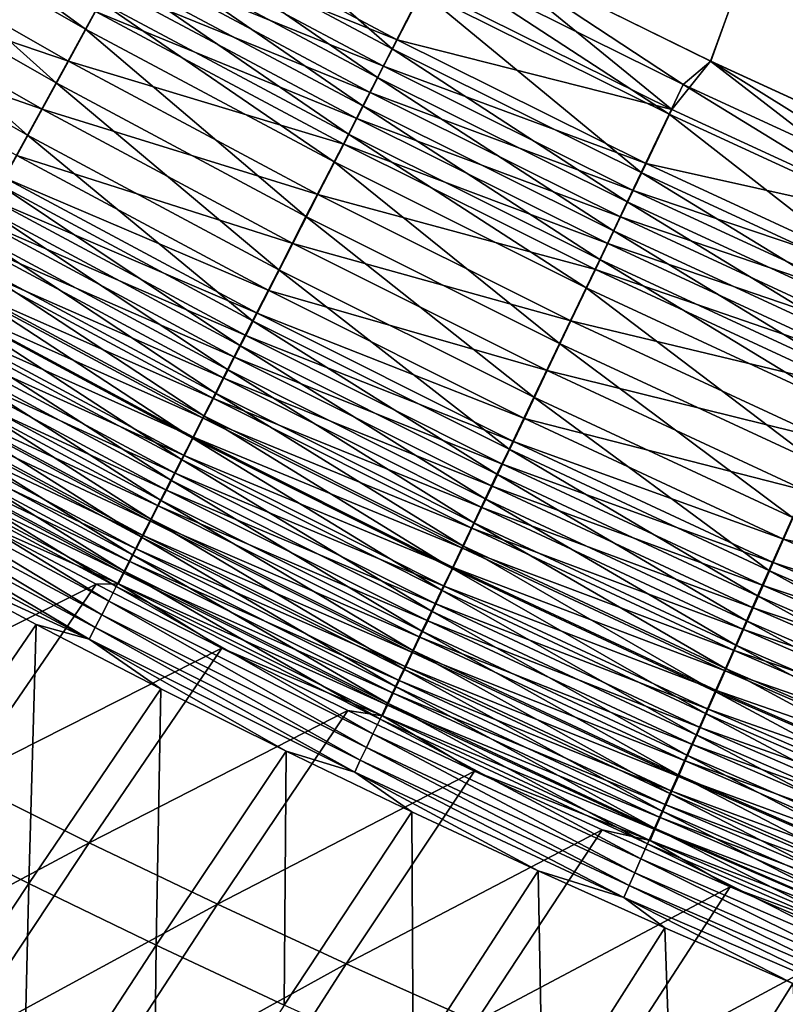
# Model space of a CAD drawing. Header units: metres. Extents: x 0 to 1400, y -1400 to 0.
# Tile 55 of 256: x 450 to 484, y -1150 to -1107. Entities that reach past the tile are written whole.
import ezdxf

# ---------------------------------------------------------------- set-up
doc = ezdxf.new("R2010")
doc.units = ezdxf.units.M

msp = doc.modelspace()

# ---------------------------------------------------------------- linework, layer by layer
at = {"layer": 'None'}
for points in [[(480.453552, -1108.622314, -503.477753), (469.502716, -1103.224731, -503.477753), (623.519592, -709.021912, -503.477753)], [(623.519592, -709.021912, -503.477753), (491.551361, -1113.70813, -503.477753), (480.453552, -1108.622314, -503.477753)], [(626.615967, -709.269348, -500.477753), (469.498291, -1103.221558, -500.477753), (480.444855, -1108.623169, -500.477753)], [(480.444855, -1108.623169, -500.477753), (491.539185, -1113.713257, -500.477753), (626.615967, -709.269348, -500.477753)], [(452.784698, -1107.203247, -501.750519), (441.955231, -1101.017578, -501.759827), (442.65271, -1099.827393, -502.160339)], [(452.784698, -1107.203247, -501.750519), (442.65271, -1099.827393, -502.160339), (453.450195, -1105.990601, -502.153229)], [(466.350128, -1108.074219, -503.040985), (455.4841, -1102.28479, -503.043518), (456.859558, -1099.778687, -503.369171)], [(466.350128, -1108.074219, -503.040985), (456.859558, -1099.778687, -503.369171), (467.658722, -1105.522583, -503.368591)], [(451.478973, -1109.582275, -500.78894), (440.586548, -1103.353027, -500.803467), (441.955231, -1101.017578, -501.759827)], [(451.478973, -1109.582275, -500.78894), (441.955231, -1101.017578, -501.759827), (452.784698, -1107.203247, -501.750519)], [(455.718842, -1101.890381, -500.078857), (455.090027, -1103.037354, -499.854767), (466.575226, -1107.674561, -500.076355)], [(455.718842, -1101.890381, -500.078857), (466.575226, -1107.674561, -500.076355), (467.779724, -1105.322876, -500.377716)], [(439.940918, -1104.491577, -496.949951), (452.031555, -1108.616333, -498.002777), (441.16333, -1102.403564, -498.016388)], [(441.16333, -1102.403564, -498.016388), (452.031555, -1108.616333, -498.002777), (453.233673, -1106.423462, -498.888428)], [(465.700317, -1109.341309, -502.796021), (454.801056, -1103.529297, -502.800018), (455.4841, -1102.28479, -503.043518)], [(466.350128, -1108.074219, -503.040985), (465.700317, -1109.341309, -502.796021), (455.4841, -1102.28479, -503.043518)], [(454.465485, -1104.176514, -499.581482), (465.977081, -1108.842285, -499.850891), (455.090027, -1103.037354, -499.854767)], [(455.090027, -1103.037354, -499.854767), (465.977081, -1108.842285, -499.850891), (466.575226, -1107.674561, -500.076355)], [(478.732208, -1110.75769, -500.377014), (469.498291, -1103.221558, -500.477753), (467.779724, -1105.322876, -500.377716)], [(468.315308, -1104.24231, -503.450653), (469.502716, -1103.224731, -503.477753), (479.238251, -1109.656128, -503.4505)], [(480.444855, -1108.623169, -500.477753), (469.498291, -1103.221558, -500.477753), (478.732208, -1110.75769, -500.377014)], [(469.502716, -1103.224731, -503.477753), (480.453552, -1108.622314, -503.477753), (479.238251, -1109.656128, -503.4505)], [(450.212738, -1111.889526, -499.625), (439.259033, -1105.618286, -499.645813), (440.586548, -1103.353027, -500.803467)], [(450.212738, -1111.889526, -499.625), (440.586548, -1103.353027, -500.803467), (451.478973, -1109.582275, -500.78894)], [(465.054993, -1110.599609, -502.497375), (454.122711, -1104.765259, -502.503143), (454.801056, -1103.529297, -502.800018)], [(465.054993, -1110.599609, -502.497375), (454.801056, -1103.529297, -502.800018), (465.700317, -1109.341309, -502.796021)], [(453.846375, -1105.305908, -499.259277), (465.383087, -1110.001953, -499.575928), (454.465485, -1104.176514, -499.581482)], [(454.465485, -1104.176514, -499.581482), (465.383087, -1110.001953, -499.575928), (465.977081, -1108.842285, -499.850891)], [(438.763, -1106.50354, -495.704773), (450.865784, -1110.742798, -496.930542), (439.940918, -1104.491577, -496.949951)], [(439.940918, -1104.491577, -496.949951), (450.865784, -1110.742798, -496.930542), (452.031555, -1108.616333, -498.002777)], [(478.615753, -1110.95874, -503.36795), (467.658722, -1105.522583, -503.368591), (468.315308, -1104.24231, -503.450653)], [(468.315308, -1104.24231, -503.450653), (479.238251, -1109.656128, -503.4505), (478.615753, -1110.95874, -503.36795)], [(464.415283, -1111.847046, -502.145325), (453.450195, -1105.990601, -502.153229), (454.122711, -1104.765259, -502.503143)], [(464.415283, -1111.847046, -502.145325), (454.122711, -1104.765259, -502.503143), (465.054993, -1110.599609, -502.497375)], [(453.233673, -1106.423462, -498.888428), (464.79425, -1111.151611, -499.25177), (453.846375, -1105.305908, -499.259277)], [(453.846375, -1105.305908, -499.259277), (464.79425, -1111.151611, -499.25177), (465.383087, -1110.001953, -499.575928)], [(477.375061, -1113.55481, -503.038208), (466.350128, -1108.074219, -503.040985), (467.658722, -1105.522583, -503.368591)], [(467.779724, -1105.322876, -500.377716), (466.575226, -1107.674561, -500.076355), (478.732208, -1110.75769, -500.377014)], [(477.375061, -1113.55481, -503.038208), (467.658722, -1105.522583, -503.368591), (478.615753, -1110.95874, -503.36795)], [(448.992859, -1114.112305, -498.266174), (439.259033, -1105.618286, -499.645813), (450.212738, -1111.889526, -499.625)], [(463.782257, -1113.081421, -501.740234), (452.784698, -1107.203247, -501.750519), (453.450195, -1105.990601, -502.153229)], [(463.782257, -1113.081421, -501.740234), (453.450195, -1105.990601, -502.153229), (464.415283, -1111.847046, -502.145325)], [(438.763, -1106.50354, -495.704773), (449.742676, -1112.791504, -495.67868), (450.865784, -1110.742798, -496.930542)], [(452.031555, -1108.616333, -498.002777), (464.211548, -1112.289185, -498.878693), (453.233673, -1106.423462, -498.888428)], [(453.233673, -1106.423462, -498.888428), (464.211548, -1112.289185, -498.878693), (464.79425, -1111.151611, -499.25177)], [(462.540436, -1115.503052, -500.772858), (451.478973, -1109.582275, -500.78894), (452.784698, -1107.203247, -501.750519)], [(462.540436, -1115.503052, -500.772858), (452.784698, -1107.203247, -501.750519), (463.782257, -1113.081421, -501.740234)], [(466.575226, -1107.674561, -500.076355), (465.977081, -1108.842285, -499.850891), (477.590424, -1113.150024, -500.073639)], [(466.575226, -1107.674561, -500.076355), (477.590424, -1113.150024, -500.073639), (478.732208, -1110.75769, -500.377014)], [(476.759003, -1114.843872, -502.791656), (465.700317, -1109.341309, -502.796021), (466.350128, -1108.074219, -503.040985)], [(477.375061, -1113.55481, -503.038208), (476.759003, -1114.843872, -502.791656), (466.350128, -1108.074219, -503.040985)], [(450.865784, -1110.742798, -496.930542), (463.068451, -1114.520996, -497.987671), (452.031555, -1108.616333, -498.002777)], [(452.031555, -1108.616333, -498.002777), (463.068451, -1114.520996, -497.987671), (464.211548, -1112.289185, -498.878693)], [(465.383087, -1110.001953, -499.575928), (477.023468, -1114.338013, -499.846649), (465.977081, -1108.842285, -499.850891)], [(465.977081, -1108.842285, -499.850891), (477.023468, -1114.338013, -499.846649), (477.590424, -1113.150024, -500.073639)], [(489.835327, -1115.881348, -500.376251), (480.444855, -1108.623169, -500.477753), (478.732208, -1110.75769, -500.377014)], [(479.238251, -1109.656128, -503.4505), (480.453552, -1108.622314, -503.477753), (490.311218, -1114.759399, -503.450348)], [(491.539185, -1113.713257, -500.477753), (480.444855, -1108.623169, -500.477753), (489.835327, -1115.881348, -500.376251)], [(480.453552, -1108.622314, -503.477753), (491.551361, -1113.70813, -503.477753), (490.311218, -1114.759399, -503.450348)], [(476.147217, -1116.124023, -502.491028), (465.054993, -1110.599609, -502.497375), (465.700317, -1109.341309, -502.796021)], [(476.759003, -1114.843872, -502.791656), (476.147217, -1116.124023, -502.491028), (465.700317, -1109.341309, -502.796021)], [(461.336395, -1117.850952, -499.601959), (450.212738, -1111.889526, -499.625), (451.478973, -1109.582275, -500.78894)], [(461.336395, -1117.850952, -499.601959), (451.478973, -1109.582275, -500.78894), (462.540436, -1115.503052, -500.772858)], [(479.238251, -1109.656128, -503.4505), (489.723328, -1116.083618, -503.367218), (478.615753, -1110.95874, -503.36795)], [(489.723328, -1116.083618, -503.367218), (479.238251, -1109.656128, -503.4505), (490.311218, -1114.759399, -503.450348)], [(464.79425, -1111.151611, -499.25177), (476.460449, -1115.5177, -499.569855), (465.383087, -1110.001953, -499.575928)], [(465.383087, -1110.001953, -499.575928), (476.460449, -1115.5177, -499.569855), (477.023468, -1114.338013, -499.846649)], [(449.742676, -1112.791504, -495.67868), (461.960144, -1116.684937, -496.909058), (450.865784, -1110.742798, -496.930542)], [(450.865784, -1110.742798, -496.930542), (461.960144, -1116.684937, -496.909058), (463.068451, -1114.520996, -497.987671)], [(475.540802, -1117.393066, -502.136688), (464.415283, -1111.847046, -502.145325), (465.054993, -1110.599609, -502.497375)], [(475.540802, -1117.393066, -502.136688), (465.054993, -1110.599609, -502.497375), (476.147217, -1116.124023, -502.491028)], [(478.732208, -1110.75769, -500.377014), (477.590424, -1113.150024, -500.073639), (489.835327, -1115.881348, -500.376251)], [(464.211548, -1112.289185, -498.878693), (475.902344, -1116.687134, -499.24353), (464.79425, -1111.151611, -499.25177)], [(464.79425, -1111.151611, -499.25177), (475.902344, -1116.687134, -499.24353), (476.460449, -1115.5177, -499.569855)], [(488.551636, -1118.723022, -503.035156), (477.375061, -1113.55481, -503.038208), (478.615753, -1110.95874, -503.36795)], [(478.615753, -1110.95874, -503.36795), (489.723328, -1116.083618, -503.367218), (488.551636, -1118.723022, -503.035156)], [(460.176758, -1120.112549, -498.235107), (448.992859, -1114.112305, -498.266174), (450.212738, -1111.889526, -499.625)], [(460.176758, -1120.112549, -498.235107), (450.212738, -1111.889526, -499.625), (461.336395, -1117.850952, -499.601959)], [(474.940765, -1118.64856, -501.728912), (463.782257, -1113.081421, -501.740234), (464.415283, -1111.847046, -502.145325)], [(474.940765, -1118.64856, -501.728912), (464.415283, -1111.847046, -502.145325), (475.540802, -1117.393066, -502.136688)], [(463.068451, -1114.520996, -497.987671), (475.350128, -1117.844238, -498.867981), (464.211548, -1112.289185, -498.878693)], [(464.211548, -1112.289185, -498.878693), (475.350128, -1117.844238, -498.867981), (475.902344, -1116.687134, -499.24353)], [(449.199066, -1113.783203, -494.987549), (460.89267, -1118.769165, -495.649841), (449.742676, -1112.791504, -495.67868)], [(449.742676, -1112.791504, -495.67868), (460.89267, -1118.769165, -495.649841), (461.960144, -1116.684937, -496.909058)], [(473.763794, -1121.111572, -500.755188), (462.540436, -1115.503052, -500.772858), (463.782257, -1113.081421, -501.740234)], [(474.940765, -1118.64856, -501.728912), (473.763794, -1121.111572, -500.755188), (463.782257, -1113.081421, -501.740234)], [(477.590424, -1113.150024, -500.073639), (477.023468, -1114.338013, -499.846649), (488.757263, -1118.313354, -500.070648)], [(477.590424, -1113.150024, -500.073639), (488.757263, -1118.313354, -500.070648), (489.835327, -1115.881348, -500.376251)], [(448.668488, -1114.751099, -494.254089), (460.376129, -1119.777832, -494.954681), (449.199066, -1113.783203, -494.987549)], [(449.199066, -1113.783203, -494.987549), (460.376129, -1119.777832, -494.954681), (460.89267, -1118.769165, -495.649841)], [(476.759003, -1114.843872, -502.791656), (477.375061, -1113.55481, -503.038208), (487.969879, -1120.033569, -502.786865)], [(487.969879, -1120.033569, -502.786865), (477.375061, -1113.55481, -503.038208), (488.551636, -1118.723022, -503.035156)], [(459.61557, -1121.206909, -497.48056), (448.402435, -1115.188232, -497.516022), (448.992859, -1114.112305, -498.266174)], [(459.61557, -1121.206909, -497.48056), (448.992859, -1114.112305, -498.266174), (460.176758, -1120.112549, -498.235107)], [(461.960144, -1116.684937, -496.909058), (474.266937, -1120.113892, -497.9711), (463.068451, -1114.520996, -497.987671)], [(463.068451, -1114.520996, -497.987671), (474.266937, -1120.113892, -497.9711), (475.350128, -1117.844238, -498.867981)], [(476.460449, -1115.5177, -499.569855), (488.221954, -1119.520996, -499.84201), (477.023468, -1114.338013, -499.846649)], [(477.023468, -1114.338013, -499.846649), (488.221954, -1119.520996, -499.84201), (488.757263, -1118.313354, -500.070648)], [(448.668488, -1114.751099, -494.254089), (448.151703, -1115.693848, -493.479187), (459.87204, -1120.762085, -494.21698)], [(448.668488, -1114.751099, -494.254089), (459.87204, -1120.762085, -494.21698), (460.376129, -1119.777832, -494.954681)], [(476.147217, -1116.124023, -502.491028), (476.759003, -1114.843872, -502.791656), (487.392181, -1121.334839, -502.4841)], [(487.392181, -1121.334839, -502.4841), (476.759003, -1114.843872, -502.791656), (487.969879, -1120.033569, -502.786865)], [(459.067963, -1122.274902, -496.679871), (447.826141, -1116.238281, -496.71994), (448.402435, -1115.188232, -497.516022)], [(459.067963, -1122.274902, -496.679871), (448.402435, -1115.188232, -497.516022), (459.61557, -1121.206909, -497.48056)], [(472.622925, -1123.499023, -499.57666), (461.336395, -1117.850952, -499.601959), (462.540436, -1115.503052, -500.772858)], [(472.622925, -1123.499023, -499.57666), (462.540436, -1115.503052, -500.772858), (473.763794, -1121.111572, -500.755188)], [(475.902344, -1116.687134, -499.24353), (487.69043, -1120.720093, -499.563202), (476.460449, -1115.5177, -499.569855)], [(476.460449, -1115.5177, -499.569855), (487.69043, -1120.720093, -499.563202), (488.221954, -1119.520996, -499.84201)], [(448.151703, -1115.693848, -493.479187), (447.649384, -1116.610229, -492.664063), (459.381134, -1121.720703, -493.437683)], [(448.151703, -1115.693848, -493.479187), (459.381134, -1121.720703, -493.437683), (459.87204, -1120.762085, -494.21698)], [(458.534668, -1123.315063, -495.834015), (447.264832, -1117.26123, -495.878967), (447.826141, -1116.238281, -496.71994)], [(458.534668, -1123.315063, -495.834015), (447.826141, -1116.238281, -496.71994), (459.067963, -1122.274902, -496.679871)], [(486.81958, -1122.624756, -502.127228), (475.540802, -1117.393066, -502.136688), (476.147217, -1116.124023, -502.491028)], [(486.81958, -1122.624756, -502.127228), (476.147217, -1116.124023, -502.491028), (487.392181, -1121.334839, -502.4841)], [(447.649384, -1116.610229, -492.664063), (447.162201, -1117.499023, -491.809937), (458.904083, -1122.652222, -492.61795)], [(447.649384, -1116.610229, -492.664063), (458.904083, -1122.652222, -492.61795), (459.381134, -1121.720703, -493.437683)], [(460.89267, -1118.769165, -495.649841), (473.21698, -1122.314087, -496.885498), (461.960144, -1116.684937, -496.909058)], [(461.960144, -1116.684937, -496.909058), (473.21698, -1122.314087, -496.885498), (474.266937, -1120.113892, -497.9711)], [(475.350128, -1117.844238, -498.867981), (487.163544, -1121.908691, -499.234558), (475.902344, -1116.687134, -499.24353)], [(475.902344, -1116.687134, -499.24353), (487.163544, -1121.908691, -499.234558), (487.69043, -1120.720093, -499.563202)], [(458.016388, -1124.325928, -494.944305), (446.719208, -1118.255493, -494.994324), (447.264832, -1117.26123, -495.878967)], [(458.016388, -1124.325928, -494.944305), (447.264832, -1117.26123, -495.878967), (458.534668, -1123.315063, -495.834015)], [(447.162201, -1117.499023, -491.809937), (446.690826, -1118.359131, -490.917999), (458.441498, -1123.555542, -491.759003)], [(447.162201, -1117.499023, -491.809937), (458.441498, -1123.555542, -491.759003), (458.904083, -1122.652222, -492.61795)], [(486.253052, -1123.901001, -501.716553), (474.940765, -1118.64856, -501.728912), (475.540802, -1117.393066, -502.136688)], [(475.540802, -1117.393066, -502.136688), (486.81958, -1122.624756, -502.127228), (486.253052, -1123.901001, -501.716553)], [(471.524384, -1125.798096, -498.201019), (460.176758, -1120.112549, -498.235107), (461.336395, -1117.850952, -499.601959)], [(471.524384, -1125.798096, -498.201019), (461.336395, -1117.850952, -499.601959), (472.622925, -1123.499023, -499.57666)], [(474.266937, -1120.113892, -497.9711), (486.642273, -1123.084717, -498.856323), (475.350128, -1117.844238, -498.867981)], [(475.350128, -1117.844238, -498.867981), (486.642273, -1123.084717, -498.856323), (487.163544, -1121.908691, -499.234558)], [(457.513855, -1125.30603, -494.012085), (446.190033, -1119.219849, -494.067352), (446.719208, -1118.255493, -494.994324)], [(446.690826, -1118.359131, -490.917999), (446.235901, -1119.189087, -489.989502), (457.994049, -1124.429443, -490.862122)], [(446.690826, -1118.359131, -490.917999), (457.994049, -1124.429443, -490.862122), (458.441498, -1123.555542, -491.759003)], [(457.513855, -1125.30603, -494.012085), (446.719208, -1118.255493, -494.994324), (458.016388, -1124.325928, -494.944305)], [(460.376129, -1119.777832, -494.954681), (472.205963, -1124.432739, -495.618225), (460.89267, -1118.769165, -495.649841)], [(460.89267, -1118.769165, -495.649841), (472.205963, -1124.432739, -495.618225), (473.21698, -1122.314087, -496.885498)], [(485.141968, -1126.404053, -500.735931), (473.763794, -1121.111572, -500.755188), (474.940765, -1118.64856, -501.728912)], [(486.253052, -1123.901001, -501.716553), (485.141968, -1126.404053, -500.735931), (474.940765, -1118.64856, -501.728912)], [(457.02774, -1126.254272, -493.038696), (445.678009, -1120.152954, -493.099396), (446.190033, -1119.219849, -494.067352)], [(446.235901, -1119.189087, -489.989502), (445.798096, -1119.987793, -489.025635), (457.562347, -1125.272461, -489.928528)], [(457.02774, -1126.254272, -493.038696), (446.190033, -1119.219849, -494.067352), (457.513855, -1125.30603, -494.012085)], [(446.235901, -1119.189087, -489.989502), (457.562347, -1125.272461, -489.928528), (457.994049, -1124.429443, -490.862122)], [(459.87204, -1120.762085, -494.21698), (471.716858, -1125.457642, -494.91864), (460.376129, -1119.777832, -494.954681)], [(460.376129, -1119.777832, -494.954681), (471.716858, -1125.457642, -494.91864), (472.205963, -1124.432739, -495.618225)], [(456.558746, -1127.169067, -492.025482), (445.183868, -1121.053467, -492.091766), (445.678009, -1120.152954, -493.099396)], [(445.798096, -1119.987793, -489.025635), (445.378082, -1120.75415, -488.027679), (457.147034, -1126.083618, -488.959473)], [(456.558746, -1127.169067, -492.025482), (445.678009, -1120.152954, -493.099396), (457.02774, -1126.254272, -493.038696)], [(445.798096, -1119.987793, -489.025635), (457.147034, -1126.083618, -488.959473), (457.562347, -1125.272461, -489.928528)], [(470.99292, -1126.910278, -497.44165), (459.61557, -1121.206909, -497.48056), (460.176758, -1120.112549, -498.235107)], [(470.99292, -1126.910278, -497.44165), (460.176758, -1120.112549, -498.235107), (471.524384, -1125.798096, -498.201019)], [(473.21698, -1122.314087, -496.885498), (485.619934, -1125.391113, -497.953064), (474.266937, -1120.113892, -497.9711)], [(474.266937, -1120.113892, -497.9711), (485.619934, -1125.391113, -497.953064), (486.642273, -1123.084717, -498.856323)], [(445.378082, -1120.75415, -488.027679), (444.976532, -1121.486816, -486.996796), (456.748718, -1126.861572, -487.956177)], [(445.378082, -1120.75415, -488.027679), (456.748718, -1126.861572, -487.956177), (457.147034, -1126.083618, -488.959473)], [(459.87204, -1120.762085, -494.21698), (459.381134, -1121.720703, -493.437683), (471.239624, -1126.457764, -494.176331)], [(459.87204, -1120.762085, -494.21698), (471.239624, -1126.457764, -494.176331), (471.716858, -1125.457642, -494.91864)], [(456.107513, -1128.049316, -490.973755), (444.708344, -1121.920166, -491.045776), (445.183868, -1121.053467, -492.091766)], [(456.107513, -1128.049316, -490.973755), (445.183868, -1121.053467, -492.091766), (456.558746, -1127.169067, -492.025482)], [(470.474365, -1127.995605, -496.635895), (459.067963, -1122.274902, -496.679871), (459.61557, -1121.206909, -497.48056)], [(470.474365, -1127.995605, -496.635895), (459.61557, -1121.206909, -497.48056), (470.99292, -1126.910278, -497.44165)], [(484.065216, -1128.829834, -499.549103), (472.622925, -1123.499023, -499.57666), (473.763794, -1121.111572, -500.755188)], [(473.763794, -1121.111572, -500.755188), (485.141968, -1126.404053, -500.735931), (484.065216, -1128.829834, -499.549103)], [(444.976532, -1121.486816, -486.996796), (444.594086, -1122.184692, -485.934387), (456.368073, -1127.605103, -486.919861)], [(444.976532, -1121.486816, -486.996796), (456.368073, -1127.605103, -486.919861), (456.748718, -1126.861572, -487.956177)], [(455.674805, -1128.893433, -489.884918), (444.252106, -1122.751587, -489.962799), (444.708344, -1121.920166, -491.045776)], [(455.674805, -1128.893433, -489.884918), (444.708344, -1121.920166, -491.045776), (456.107513, -1128.049316, -490.973755)], [(459.381134, -1121.720703, -493.437683), (458.904083, -1122.652222, -492.61795), (470.774994, -1127.431519, -493.392151)], [(459.381134, -1121.720703, -493.437683), (470.774994, -1127.431519, -493.392151), (471.239624, -1126.457764, -494.176331)], [(444.594086, -1122.184692, -485.934387), (444.231262, -1122.846802, -484.842316), (456.005707, -1128.312988, -485.851959)], [(444.594086, -1122.184692, -485.934387), (456.005707, -1128.312988, -485.851959), (456.368073, -1127.605103, -486.919861)], [(469.969513, -1129.052246, -495.784729), (458.534668, -1123.315063, -495.834015), (459.067963, -1122.274902, -496.679871)], [(469.969513, -1129.052246, -495.784729), (459.067963, -1122.274902, -496.679871), (470.474365, -1127.995605, -496.635895)], [(472.205963, -1124.432739, -495.618225), (484.629181, -1127.626343, -496.859833), (473.21698, -1122.314087, -496.885498)], [(473.21698, -1122.314087, -496.885498), (484.629181, -1127.626343, -496.859833), (485.619934, -1125.391113, -497.953064)], [(455.26123, -1129.700317, -488.760254), (443.815918, -1123.546631, -488.844147), (444.252106, -1122.751587, -489.962799)], [(444.231262, -1122.846802, -484.842316), (443.88855, -1123.47229, -483.722534), (455.662079, -1128.984253, -484.754272)], [(444.231262, -1122.846802, -484.842316), (455.662079, -1128.984253, -484.754272), (456.005707, -1128.312988, -485.851959)], [(455.26123, -1129.700317, -488.760254), (444.252106, -1122.751587, -489.962799), (455.674805, -1128.893433, -489.884918)], [(458.904083, -1122.652222, -492.61795), (458.441498, -1123.555542, -491.759003), (470.323578, -1128.377686, -492.567352)], [(458.904083, -1122.652222, -492.61795), (470.323578, -1128.377686, -492.567352), (470.774994, -1127.431519, -493.392151)], [(469.479004, -1130.078979, -494.889465), (458.016388, -1124.325928, -494.944305), (458.534668, -1123.315063, -495.834015)], [(469.479004, -1130.078979, -494.889465), (458.534668, -1123.315063, -495.834015), (469.969513, -1129.052246, -495.784729)], [(454.867493, -1130.468384, -487.601288), (443.400452, -1124.303833, -487.691254), (443.815918, -1123.546631, -488.844147)], [(443.88855, -1123.47229, -483.722534), (443.566467, -1124.060059, -482.577026), (455.337708, -1129.618042, -483.628876)], [(454.867493, -1130.468384, -487.601288), (443.815918, -1123.546631, -488.844147), (455.26123, -1129.700317, -488.760254)], [(443.88855, -1123.47229, -483.722534), (455.337708, -1129.618042, -483.628876), (455.662079, -1128.984253, -484.754272)], [(458.441498, -1123.555542, -491.759003), (457.994049, -1124.429443, -490.862122), (469.885956, -1129.294922, -491.703186)], [(458.441498, -1123.555542, -491.759003), (469.885956, -1129.294922, -491.703186), (470.323578, -1128.377686, -492.567352)], [(483.028717, -1131.165039, -498.163849), (471.524384, -1125.798096, -498.201019), (472.622925, -1123.499023, -499.57666)], [(483.028717, -1131.165039, -498.163849), (472.622925, -1123.499023, -499.57666), (484.065216, -1128.829834, -499.549103)], [(443.265503, -1124.609375, -481.407837), (455.033051, -1130.213257, -482.477753), (443.566467, -1124.060059, -482.577026)], [(443.566467, -1124.060059, -482.577026), (455.033051, -1130.213257, -482.477753), (455.337708, -1129.618042, -483.628876)], [(443.265503, -1124.609375, -481.407837), (442.986206, -1125.119141, -480.216919), (454.748596, -1130.769043, -481.302917)], [(443.400452, -1124.303833, -487.691254), (454.494171, -1131.196899, -486.410065), (443.006317, -1125.022339, -486.506195)], [(443.265503, -1124.609375, -481.407837), (454.748596, -1130.769043, -481.302917), (455.033051, -1130.213257, -482.477753)], [(454.494171, -1131.196899, -486.410065), (443.400452, -1124.303833, -487.691254), (454.867493, -1130.468384, -487.601288)], [(469.003479, -1131.074341, -493.951508), (457.513855, -1125.30603, -494.012085), (458.016388, -1124.325928, -494.944305)], [(457.994049, -1124.429443, -490.862122), (457.562347, -1125.272461, -489.928528), (469.462769, -1130.181885, -490.800903)], [(457.994049, -1124.429443, -490.862122), (469.462769, -1130.181885, -490.800903), (469.885956, -1129.294922, -491.703186)], [(469.003479, -1131.074341, -493.951508), (458.016388, -1124.325928, -494.944305), (469.479004, -1130.078979, -494.889465)], [(471.716858, -1125.457642, -494.91864), (483.675476, -1129.778198, -495.583771), (472.205963, -1124.432739, -495.618225)], [(472.205963, -1124.432739, -495.618225), (483.675476, -1129.778198, -495.583771), (484.629181, -1127.626343, -496.859833)], [(454.141693, -1131.884644, -485.188721), (442.634003, -1125.70105, -485.291077), (443.006317, -1125.022339, -486.506195)], [(442.986206, -1125.119141, -480.216919), (442.729034, -1125.588623, -479.006256), (454.484833, -1131.284546, -480.106354)], [(442.986206, -1125.119141, -480.216919), (454.484833, -1131.284546, -480.106354), (454.748596, -1130.769043, -481.302917)], [(443.006317, -1125.022339, -486.506195), (454.494171, -1131.196899, -486.410065), (454.141693, -1131.884644, -485.188721)], [(468.54364, -1132.036865, -492.972168), (457.02774, -1126.254272, -493.038696), (457.513855, -1125.30603, -494.012085)], [(457.562347, -1125.272461, -489.928528), (457.147034, -1126.083618, -488.959473), (469.054596, -1131.037476, -489.861725)], [(468.54364, -1132.036865, -492.972168), (457.513855, -1125.30603, -494.012085), (469.003479, -1131.074341, -493.951508)], [(457.562347, -1125.272461, -489.928528), (469.054596, -1131.037476, -489.861725), (469.462769, -1130.181885, -490.800903)], [(471.239624, -1126.457764, -494.176331), (483.214233, -1130.81897, -494.879425), (471.716858, -1125.457642, -494.91864)], [(471.716858, -1125.457642, -494.91864), (483.214233, -1130.81897, -494.879425), (483.675476, -1129.778198, -495.583771)], [(453.810669, -1132.53064, -483.939484), (442.284119, -1126.338867, -484.048065), (442.634003, -1125.70105, -485.291077)], [(453.810669, -1132.53064, -483.939484), (442.634003, -1125.70105, -485.291077), (454.141693, -1131.884644, -485.188721)], [(442.729034, -1125.588623, -479.006256), (447.758057, -1128.865723, -477.73111), (454.242249, -1131.758789, -478.890137)], [(442.729034, -1125.588623, -479.006256), (454.242249, -1131.758789, -478.890137), (454.484833, -1131.284546, -480.106354)], [(482.527405, -1132.294556, -497.399261), (470.99292, -1126.910278, -497.44165), (471.524384, -1125.798096, -498.201019)], [(482.527405, -1132.294556, -497.399261), (471.524384, -1125.798096, -498.201019), (483.028717, -1131.165039, -498.163849)], [(453.501587, -1133.133911, -482.66452), (441.957153, -1126.935059, -482.779327), (442.284119, -1126.338867, -484.048065)], [(453.501587, -1133.133911, -482.66452), (442.284119, -1126.338867, -484.048065), (453.810669, -1132.53064, -483.939484)], [(468.100098, -1132.965332, -491.952789), (456.558746, -1127.169067, -492.025482), (457.02774, -1126.254272, -493.038696)], [(457.147034, -1126.083618, -488.959473), (456.748718, -1126.861572, -487.956177), (468.662048, -1131.860352, -488.886963)], [(468.100098, -1132.965332, -491.952789), (457.02774, -1126.254272, -493.038696), (468.54364, -1132.036865, -492.972168)], [(457.147034, -1126.083618, -488.959473), (468.662048, -1131.860352, -488.886963), (469.054596, -1131.037476, -489.861725)], [(456.748718, -1126.861572, -487.956177), (456.368073, -1127.605103, -486.919861), (468.285736, -1132.64917, -487.877838)], [(456.748718, -1126.861572, -487.956177), (468.285736, -1132.64917, -487.877838), (468.662048, -1131.860352, -488.886963)], [(471.239624, -1126.457764, -494.176331), (470.774994, -1127.431519, -493.392151), (482.764252, -1131.834229, -494.13205)], [(471.239624, -1126.457764, -494.176331), (482.764252, -1131.834229, -494.13205), (483.214233, -1130.81897, -494.879425)], [(441.957153, -1126.935059, -482.779327), (453.214966, -1133.693359, -481.365997), (441.653687, -1127.488281, -481.48703)], [(453.214966, -1133.693359, -481.365997), (441.957153, -1126.935059, -482.779327), (453.501587, -1133.133911, -482.66452)], [(467.673553, -1133.858276, -490.894806), (456.107513, -1128.049316, -490.973755), (456.558746, -1127.169067, -492.025482)], [(467.673553, -1133.858276, -490.894806), (456.558746, -1127.169067, -492.025482), (468.100098, -1132.965332, -491.952789)], [(482.038391, -1133.396362, -496.587982), (470.474365, -1127.995605, -496.635895), (470.99292, -1126.910278, -497.44165)], [(482.038391, -1133.396362, -496.587982), (470.99292, -1126.910278, -497.44165), (482.527405, -1132.294556, -497.399261)], [(452.951294, -1134.20813, -480.046112), (441.374237, -1127.997925, -480.173309), (441.653687, -1127.488281, -481.48703)], [(453.214966, -1133.693359, -481.365997), (452.951294, -1134.20813, -480.046112), (441.653687, -1127.488281, -481.48703)], [(456.368073, -1127.605103, -486.919861), (456.005707, -1128.312988, -485.851959), (467.92627, -1133.402832, -486.835571)], [(456.368073, -1127.605103, -486.919861), (467.92627, -1133.402832, -486.835571), (468.285736, -1132.64917, -487.877838)], [(470.774994, -1127.431519, -493.392151), (470.323578, -1128.377686, -492.567352), (482.326263, -1132.82251, -493.342621)], [(470.774994, -1127.431519, -493.392151), (482.326263, -1132.82251, -493.342621), (482.764252, -1131.834229, -494.13205)], [(483.675476, -1129.778198, -495.583771), (496.189728, -1132.618164, -496.832092), (484.629181, -1127.626343, -496.859833)], [(445.138, -1130.642578, -478.804291), (441.374237, -1127.997925, -480.173309), (452.951294, -1134.20813, -480.046112)], [(467.264618, -1134.714478, -489.79953), (455.674805, -1128.893433, -489.884918), (456.107513, -1128.049316, -490.973755)], [(467.264618, -1134.714478, -489.79953), (456.107513, -1128.049316, -490.973755), (467.673553, -1133.858276, -490.894806)], [(481.562347, -1134.468994, -495.731049), (469.969513, -1129.052246, -495.784729), (470.474365, -1127.995605, -496.635895)], [(481.562347, -1134.468994, -495.731049), (470.474365, -1127.995605, -496.635895), (482.038391, -1133.396362, -496.587982)], [(456.005707, -1128.312988, -485.851959), (455.662079, -1128.984253, -484.754272), (467.584198, -1134.119995, -485.761627)], [(456.005707, -1128.312988, -485.851959), (467.584198, -1134.119995, -485.761627), (467.92627, -1133.402832, -486.835571)], [(470.323578, -1128.377686, -492.567352), (469.885956, -1129.294922, -491.703186), (481.900848, -1133.782593, -492.512329)], [(470.323578, -1128.377686, -492.567352), (481.900848, -1133.782593, -492.512329), (482.326263, -1132.82251, -493.342621)], [(453.257813, -1131.769897, -477.672211), (447.758057, -1128.865723, -477.73111), (441.728485, -1137.554321, -449.875305)], [(447.758057, -1128.865723, -477.73111), (453.257813, -1131.769897, -477.672211), (454.242249, -1131.758789, -478.890137)], [(466.873993, -1135.532349, -488.668304), (455.26123, -1129.700317, -488.760254), (455.674805, -1128.893433, -489.884918)], [(455.662079, -1128.984253, -484.754272), (455.337708, -1129.618042, -483.628876), (467.26004, -1134.799805, -484.657867)], [(455.662079, -1128.984253, -484.754272), (467.26004, -1134.799805, -484.657867), (467.584198, -1134.119995, -485.761627)], [(466.873993, -1135.532349, -488.668304), (455.674805, -1128.893433, -489.884918), (467.264618, -1134.714478, -489.79953)], [(481.099976, -1135.510864, -494.829742), (469.479004, -1130.078979, -494.889465), (469.969513, -1129.052246, -495.784729)], [(481.099976, -1135.510864, -494.829742), (469.969513, -1129.052246, -495.784729), (481.562347, -1134.468994, -495.731049)], [(494.682709, -1136.209717, -498.123596), (483.028717, -1131.165039, -498.163849), (484.065216, -1128.829834, -499.549103)], [(469.885956, -1129.294922, -491.703186), (469.462769, -1130.181885, -490.800903), (481.488525, -1134.713013, -491.642456)], [(469.885956, -1129.294922, -491.703186), (481.488525, -1134.713013, -491.642456), (481.900848, -1133.782593, -492.512329)], [(466.502258, -1136.310669, -487.502686), (454.867493, -1130.468384, -487.601288), (455.26123, -1129.700317, -488.760254)], [(455.337708, -1129.618042, -483.628876), (455.033051, -1130.213257, -482.477753), (466.954224, -1135.44104, -483.526306)], [(466.502258, -1136.310669, -487.502686), (455.26123, -1129.700317, -488.760254), (466.873993, -1135.532349, -488.668304)], [(455.337708, -1129.618042, -483.628876), (466.954224, -1135.44104, -483.526306), (467.26004, -1134.799805, -484.657867)], [(483.214233, -1130.81897, -494.879425), (495.294189, -1134.80188, -495.546509), (483.675476, -1129.778198, -495.583771)], [(483.675476, -1129.778198, -495.583771), (495.294189, -1134.80188, -495.546509), (496.189728, -1132.618164, -496.832092)], [(454.748596, -1130.769043, -481.302917), (466.667206, -1136.043091, -482.369019), (455.033051, -1130.213257, -482.477753)], [(455.033051, -1130.213257, -482.477753), (466.667206, -1136.043091, -482.369019), (466.954224, -1135.44104, -483.526306)], [(480.651855, -1136.52063, -493.885529), (469.003479, -1131.074341, -493.951508), (469.479004, -1130.078979, -494.889465)], [(469.462769, -1130.181885, -490.800903), (469.054596, -1131.037476, -489.861725), (481.089935, -1135.612549, -490.734283)], [(469.462769, -1130.181885, -490.800903), (481.089935, -1135.612549, -490.734283), (481.488525, -1134.713013, -491.642456)], [(480.651855, -1136.52063, -493.885529), (469.479004, -1130.078979, -494.889465), (481.099976, -1135.510864, -494.829742)], [(445.138, -1130.642578, -478.804291), (450.607727, -1133.55542, -478.740906), (444.676453, -1142.224121, -450.968445)], [(450.607727, -1133.55542, -478.740906), (445.138, -1130.642578, -478.804291), (452.951294, -1134.20813, -480.046112)], [(454.748596, -1130.769043, -481.302917), (454.484833, -1131.284546, -480.106354), (466.399414, -1136.604736, -481.188019)], [(466.149963, -1137.048462, -486.304718), (454.494171, -1131.196899, -486.410065), (454.867493, -1130.468384, -487.601288)], [(466.399414, -1136.604736, -481.188019), (466.667206, -1136.043091, -482.369019), (454.748596, -1130.769043, -481.302917)], [(466.149963, -1137.048462, -486.304718), (454.867493, -1130.468384, -487.601288), (466.502258, -1136.310669, -487.502686)], [(454.494171, -1131.196899, -486.410065), (465.817596, -1137.744507, -485.076599), (454.141693, -1131.884644, -485.188721)], [(465.817596, -1137.744507, -485.076599), (454.494171, -1131.196899, -486.410065), (466.149963, -1137.048462, -486.304718)], [(480.218658, -1137.496948, -492.899719), (468.54364, -1132.036865, -492.972168), (469.003479, -1131.074341, -493.951508)], [(469.054596, -1131.037476, -489.861725), (468.662048, -1131.860352, -488.886963), (480.705597, -1136.479858, -489.789063)], [(480.218658, -1137.496948, -492.899719), (469.003479, -1131.074341, -493.951508), (480.651855, -1136.52063, -493.885529)], [(469.054596, -1131.037476, -489.861725), (480.705597, -1136.479858, -489.789063), (481.089935, -1135.612549, -490.734283)], [(494.212006, -1137.355713, -497.353363), (482.527405, -1132.294556, -497.399261), (483.028717, -1131.165039, -498.163849)], [(482.764252, -1131.834229, -494.13205), (494.861176, -1135.857788, -494.836975), (483.214233, -1130.81897, -494.879425)], [(494.212006, -1137.355713, -497.353363), (483.028717, -1131.165039, -498.163849), (494.682709, -1136.209717, -498.123596)], [(483.214233, -1130.81897, -494.879425), (494.861176, -1135.857788, -494.836975), (495.294189, -1134.80188, -495.546509)], [(454.484833, -1131.284546, -480.106354), (454.242249, -1131.758789, -478.890137), (466.151367, -1137.125122, -479.985352)], [(454.484833, -1131.284546, -480.106354), (466.151367, -1137.125122, -479.985352), (466.399414, -1136.604736, -481.188019)], [(447.322388, -1140.428711, -449.887146), (453.257813, -1131.769897, -477.672211), (441.728485, -1137.554321, -449.875305)], [(458.811188, -1134.608643, -477.610504), (453.257813, -1131.769897, -477.672211), (447.322388, -1140.428711, -449.887146)], [(454.242249, -1131.758789, -478.890137), (453.257813, -1131.769897, -477.672211), (458.811188, -1134.608643, -477.610504)], [(465.505676, -1138.397827, -483.820526), (453.810669, -1132.53064, -483.939484), (454.141693, -1131.884644, -485.188721)], [(454.141693, -1131.884644, -485.188721), (465.817596, -1137.744507, -485.076599), (465.505676, -1138.397827, -483.820526)], [(454.242249, -1131.758789, -478.890137), (458.811188, -1134.608643, -477.610504), (465.923462, -1137.603271, -478.763031)], [(454.242249, -1131.758789, -478.890137), (465.923462, -1137.603271, -478.763031), (466.151367, -1137.125122, -479.985352)], [(479.800934, -1138.438232, -491.873688), (468.100098, -1132.965332, -491.952789), (468.54364, -1132.036865, -492.972168)], [(468.662048, -1131.860352, -488.886963), (468.285736, -1132.64917, -487.877838), (480.336151, -1137.313843, -488.808075)], [(479.800934, -1138.438232, -491.873688), (468.54364, -1132.036865, -492.972168), (480.218658, -1137.496948, -492.899719)], [(468.662048, -1131.860352, -488.886963), (480.336151, -1137.313843, -488.808075), (480.705597, -1136.479858, -489.789063)], [(482.764252, -1131.834229, -494.13205), (482.326263, -1132.82251, -493.342621), (494.438873, -1136.887573, -494.084167)], [(482.764252, -1131.834229, -494.13205), (494.438873, -1136.887573, -494.084167), (494.861176, -1135.857788, -494.836975)], [(465.21463, -1139.007568, -482.538757), (453.501587, -1133.133911, -482.66452), (453.810669, -1132.53064, -483.939484)], [(465.21463, -1139.007568, -482.538757), (453.810669, -1132.53064, -483.939484), (465.505676, -1138.397827, -483.820526)], [(493.75293, -1138.473389, -496.536102), (482.038391, -1133.396362, -496.587982), (482.527405, -1132.294556, -497.399261)], [(493.75293, -1138.473389, -496.536102), (482.527405, -1132.294556, -497.399261), (494.212006, -1137.355713, -497.353363)], [(479.399353, -1139.343384, -490.808868), (467.673553, -1133.858276, -490.894806), (468.100098, -1132.965332, -491.952789)], [(468.285736, -1132.64917, -487.877838), (467.92627, -1133.402832, -486.835571), (479.982086, -1138.112915, -487.792603)], [(479.399353, -1139.343384, -490.808868), (468.100098, -1132.965332, -491.952789), (479.800934, -1138.438232, -491.873688)], [(468.285736, -1132.64917, -487.877838), (479.982086, -1138.112915, -487.792603), (480.336151, -1137.313843, -488.808075)], [(482.326263, -1132.82251, -493.342621), (481.900848, -1133.782593, -492.512329), (494.027924, -1137.889771, -493.289032)], [(482.326263, -1132.82251, -493.342621), (494.027924, -1137.889771, -493.289032), (494.438873, -1136.887573, -494.084167)], [(464.945038, -1139.572388, -481.233429), (453.214966, -1133.693359, -481.365997), (453.501587, -1133.133911, -482.66452)], [(464.945038, -1139.572388, -481.233429), (453.501587, -1133.133911, -482.66452), (465.21463, -1139.007568, -482.538757)], [(467.92627, -1133.402832, -486.835571), (467.584198, -1134.119995, -485.761627), (479.644043, -1138.876099, -486.743896)], [(467.92627, -1133.402832, -486.835571), (479.644043, -1138.876099, -486.743896), (479.982086, -1138.112915, -487.792603)], [(493.306183, -1139.561157, -495.672913), (481.562347, -1134.468994, -495.731049), (482.038391, -1133.396362, -496.587982)], [(493.306183, -1139.561157, -495.672913), (482.038391, -1133.396362, -496.587982), (493.75293, -1138.473389, -496.536102)], [(444.676453, -1142.224121, -450.968445), (450.607727, -1133.55542, -478.740906), (450.275116, -1145.031006, -450.977417)], [(450.607727, -1133.55542, -478.740906), (456.124512, -1136.401001, -478.674469), (450.275116, -1145.031006, -450.977417)], [(452.951294, -1134.20813, -480.046112), (456.124512, -1136.401001, -478.674469), (450.607727, -1133.55542, -478.740906)], [(464.697296, -1140.091431, -479.906799), (452.951294, -1134.20813, -480.046112), (453.214966, -1133.693359, -481.365997)], [(464.945038, -1139.572388, -481.233429), (464.697296, -1140.091431, -479.906799), (453.214966, -1133.693359, -481.365997)], [(479.014526, -1140.210693, -489.706604), (467.264618, -1134.714478, -489.79953), (467.673553, -1133.858276, -490.894806)], [(479.014526, -1140.210693, -489.706604), (467.673553, -1133.858276, -490.894806), (479.399353, -1139.343384, -490.808868)], [(481.900848, -1133.782593, -492.512329), (481.488525, -1134.713013, -491.642456), (493.628845, -1138.863037, -492.452789)], [(481.900848, -1133.782593, -492.512329), (493.628845, -1138.863037, -492.452789), (494.027924, -1137.889771, -493.289032)], [(464.697296, -1140.091431, -479.906799), (461.66507, -1139.167236, -478.605316), (452.951294, -1134.20813, -480.046112)], [(461.66507, -1139.167236, -478.605316), (456.124512, -1136.401001, -478.674469), (452.951294, -1134.20813, -480.046112)], [(467.584198, -1134.119995, -485.761627), (467.26004, -1134.799805, -484.657867), (479.32254, -1139.601807, -485.663391)], [(467.584198, -1134.119995, -485.761627), (479.32254, -1139.601807, -485.663391), (479.644043, -1138.876099, -486.743896)], [(452.953491, -1143.225708, -449.899445), (458.811188, -1134.608643, -477.610504), (447.322388, -1140.428711, -449.887146)], [(464.393677, -1137.369019, -477.546265), (458.811188, -1134.608643, -477.610504), (452.953491, -1143.225708, -449.899445)], [(458.811188, -1134.608643, -477.610504), (464.393677, -1137.369019, -477.546265), (465.923462, -1137.603271, -478.763031)], [(478.647095, -1141.03894, -488.568298), (466.873993, -1135.532349, -488.668304), (467.264618, -1134.714478, -489.79953)], [(478.647095, -1141.03894, -488.568298), (467.264618, -1134.714478, -489.79953), (479.014526, -1140.210693, -489.706604)], [(481.488525, -1134.713013, -491.642456), (481.089935, -1135.612549, -490.734283), (493.242188, -1139.80603, -491.576752)], [(492.872345, -1140.617554, -494.765106), (481.099976, -1135.510864, -494.829742), (481.562347, -1134.468994, -495.731049)], [(481.488525, -1134.713013, -491.642456), (493.242188, -1139.80603, -491.576752), (493.628845, -1138.863037, -492.452789)], [(492.872345, -1140.617554, -494.765106), (481.562347, -1134.468994, -495.731049), (493.306183, -1139.561157, -495.672913)], [(467.26004, -1134.799805, -484.657867), (466.954224, -1135.44104, -483.526306), (479.018036, -1140.289307, -484.553009)], [(467.26004, -1134.799805, -484.657867), (479.018036, -1140.289307, -484.553009), (479.32254, -1139.601807, -485.663391)], [(478.297638, -1141.82666, -487.395447), (466.502258, -1136.310669, -487.502686), (466.873993, -1135.532349, -488.668304)], [(466.954224, -1135.44104, -483.526306), (466.667206, -1136.043091, -482.369019), (478.730957, -1140.9375, -483.414795)], [(478.297638, -1141.82666, -487.395447), (466.873993, -1135.532349, -488.668304), (478.647095, -1141.03894, -488.568298)], [(466.954224, -1135.44104, -483.526306), (478.730957, -1140.9375, -483.414795), (479.018036, -1140.289307, -484.553009)], [(492.451996, -1141.641113, -493.814117), (480.651855, -1136.52063, -493.885529), (481.099976, -1135.510864, -494.829742)], [(492.451996, -1141.641113, -493.814117), (481.099976, -1135.510864, -494.829742), (492.872345, -1140.617554, -494.765106)], [(466.667206, -1136.043091, -482.369019), (466.399414, -1136.604736, -481.188019), (478.461731, -1141.545532, -482.250824)], [(466.667206, -1136.043091, -482.369019), (478.461731, -1141.545532, -482.250824), (478.730957, -1140.9375, -483.414795)], [(481.089935, -1135.612549, -490.734283), (480.705597, -1136.479858, -489.789063), (492.8685, -1140.717529, -490.662201)], [(481.089935, -1135.612549, -490.734283), (492.8685, -1140.717529, -490.662201), (493.242188, -1139.80603, -491.576752)], [(450.275116, -1145.031006, -450.977417), (456.124512, -1136.401001, -478.674469), (455.910583, -1147.761719, -450.986603)], [(456.124512, -1136.401001, -478.674469), (461.66507, -1139.167236, -478.605316), (455.910583, -1147.761719, -450.986603)], [(477.966675, -1142.572876, -486.190155), (466.149963, -1137.048462, -486.304718), (466.502258, -1136.310669, -487.502686)], [(478.297638, -1141.82666, -487.395447), (477.966675, -1142.572876, -486.190155), (466.502258, -1136.310669, -487.502686)], [(480.705597, -1136.479858, -489.789063), (480.336151, -1137.313843, -488.808075), (492.508331, -1141.595947, -489.710449)], [(480.705597, -1136.479858, -489.789063), (492.508331, -1141.595947, -489.710449), (492.8685, -1140.717529, -490.662201)], [(466.399414, -1136.604736, -481.188019), (466.151367, -1137.125122, -479.985352), (478.210815, -1142.112183, -481.063141)], [(466.399414, -1136.604736, -481.188019), (478.210815, -1142.112183, -481.063141), (478.461731, -1141.545532, -482.250824)], [(492.045776, -1142.630371, -492.82135), (480.218658, -1137.496948, -492.899719), (480.651855, -1136.52063, -493.885529)], [(492.045776, -1142.630371, -492.82135), (480.651855, -1136.52063, -493.885529), (492.451996, -1141.641113, -493.814117)], [(477.654602, -1143.276489, -484.954681), (465.817596, -1137.744507, -485.076599), (466.149963, -1137.048462, -486.304718)], [(466.151367, -1137.125122, -479.985352), (465.923462, -1137.603271, -478.763031), (477.978577, -1142.636841, -479.85379)], [(477.654602, -1143.276489, -484.954681), (466.149963, -1137.048462, -486.304718), (477.966675, -1142.572876, -486.190155)], [(466.151367, -1137.125122, -479.985352), (477.978577, -1142.636841, -479.85379), (478.210815, -1142.112183, -481.063141)], [(480.336151, -1137.313843, -488.808075), (479.982086, -1138.112915, -487.792603), (492.162201, -1142.440186, -488.722778)], [(480.336151, -1137.313843, -488.808075), (492.162201, -1142.440186, -488.722778), (492.508331, -1141.595947, -489.710449)], [(458.620697, -1145.944946, -449.912201), (464.393677, -1137.369019, -477.546265), (452.953491, -1143.225708, -449.899445)], [(470.00415, -1140.051147, -477.479553), (464.393677, -1137.369019, -477.546265), (458.620697, -1145.944946, -449.912201)], [(465.923462, -1137.603271, -478.763031), (464.393677, -1137.369019, -477.546265), (470.00415, -1140.051147, -477.479553)], [(465.817596, -1137.744507, -485.076599), (477.361938, -1143.936401, -483.691223), (465.505676, -1138.397827, -483.820526)], [(477.361938, -1143.936401, -483.691223), (465.817596, -1137.744507, -485.076599), (477.654602, -1143.276489, -484.954681)], [(465.923462, -1137.603271, -478.763031), (470.00415, -1140.051147, -477.479553), (477.765503, -1143.118286, -478.624878)], [(477.978577, -1142.636841, -479.85379), (465.923462, -1137.603271, -478.763031), (477.765503, -1143.118286, -478.624878)], [(491.654205, -1143.583862, -491.788147), (479.800934, -1138.438232, -491.873688), (480.218658, -1137.496948, -492.899719)], [(491.654205, -1143.583862, -491.788147), (480.218658, -1137.496948, -492.899719), (492.045776, -1142.630371, -492.82135)], [(479.982086, -1138.112915, -487.792603), (479.644043, -1138.876099, -486.743896), (491.830688, -1143.248901, -487.700439)], [(479.982086, -1138.112915, -487.792603), (491.830688, -1143.248901, -487.700439), (492.162201, -1142.440186, -488.722778)], [(477.089172, -1144.551636, -482.402039), (465.21463, -1139.007568, -482.538757), (465.505676, -1138.397827, -483.820526)], [(465.505676, -1138.397827, -483.820526), (477.361938, -1143.936401, -483.691223), (477.089172, -1144.551636, -482.402039)], [(491.277924, -1144.500244, -490.715942), (479.399353, -1139.343384, -490.808868), (479.800934, -1138.438232, -491.873688)], [(491.277924, -1144.500244, -490.715942), (479.800934, -1138.438232, -491.873688), (491.654205, -1143.583862, -491.788147)], [(476.8367, -1145.121094, -481.089355), (464.945038, -1139.572388, -481.233429), (465.21463, -1139.007568, -482.538757)], [(476.8367, -1145.121094, -481.089355), (465.21463, -1139.007568, -482.538757), (477.089172, -1144.551636, -482.402039)], [(479.644043, -1138.876099, -486.743896), (479.32254, -1139.601807, -485.663391), (491.514313, -1144.020752, -486.644775)], [(479.644043, -1138.876099, -486.743896), (491.514313, -1144.020752, -486.644775), (491.830688, -1143.248901, -487.700439)], [(455.910583, -1147.761719, -450.986603), (461.66507, -1139.167236, -478.605316), (461.581879, -1150.416138, -450.996002)], [(461.66507, -1139.167236, -478.605316), (467.228149, -1141.854248, -478.533447), (461.581879, -1150.416138, -450.996002)], [(464.697296, -1140.091431, -479.906799), (467.228149, -1141.854248, -478.533447), (461.66507, -1139.167236, -478.605316)], [(490.917511, -1145.378052, -489.606171), (479.014526, -1140.210693, -489.706604), (479.399353, -1139.343384, -490.808868)], [(490.917511, -1145.378052, -489.606171), (479.399353, -1139.343384, -490.808868), (491.277924, -1144.500244, -490.715942)], [(476.605042, -1145.643799, -479.755432), (464.697296, -1140.091431, -479.906799), (464.945038, -1139.572388, -481.233429)], [(476.8367, -1145.121094, -481.089355), (476.605042, -1145.643799, -479.755432), (464.945038, -1139.572388, -481.233429)], [(479.32254, -1139.601807, -485.663391), (479.018036, -1140.289307, -484.553009), (491.213593, -1144.754395, -485.55722)], [(479.32254, -1139.601807, -485.663391), (491.213593, -1144.754395, -485.55722), (491.514313, -1144.020752, -486.644775)], [(464.322906, -1148.585938, -449.925385), (470.00415, -1140.051147, -477.479553), (458.620697, -1145.944946, -449.912201)], [(475.641418, -1142.654907, -477.410309), (470.00415, -1140.051147, -477.479553), (464.322906, -1148.585938, -449.925385)], [(476.605042, -1145.643799, -479.755432), (472.812592, -1144.462158, -478.458984), (464.697296, -1140.091431, -479.906799)], [(472.812592, -1144.462158, -478.458984), (467.228149, -1141.854248, -478.533447), (464.697296, -1140.091431, -479.906799)], [(470.00415, -1140.051147, -477.479553), (475.641418, -1142.654907, -477.410309), (477.765503, -1143.118286, -478.624878)], [(490.573547, -1146.21582, -488.460175), (478.647095, -1141.03894, -488.568298), (479.014526, -1140.210693, -489.706604)], [(479.018036, -1140.289307, -484.553009), (478.730957, -1140.9375, -483.414795), (490.928955, -1145.448853, -484.439667)], [(490.573547, -1146.21582, -488.460175), (479.014526, -1140.210693, -489.706604), (490.917511, -1145.378052, -489.606171)], [(479.018036, -1140.289307, -484.553009), (490.928955, -1145.448853, -484.439667), (491.213593, -1144.754395, -485.55722)], [(447.322388, -1140.428711, -449.887146), (441.203796, -1149.497803, -421.372528), (452.953491, -1143.225708, -449.899445)], [(490.246613, -1147.012207, -487.279541), (478.297638, -1141.82666, -487.395447), (478.647095, -1141.03894, -488.568298)], [(478.730957, -1140.9375, -483.414795), (478.461731, -1141.545532, -482.250824), (490.660797, -1146.103149, -483.294281)], [(490.246613, -1147.012207, -487.279541), (478.647095, -1141.03894, -488.568298), (490.573547, -1146.21582, -488.460175)], [(478.730957, -1140.9375, -483.414795), (490.660797, -1146.103149, -483.294281), (490.928955, -1145.448853, -484.439667)], [(478.461731, -1141.545532, -482.250824), (478.210815, -1142.112183, -481.063141), (490.409515, -1146.716431, -482.123077)], [(478.461731, -1141.545532, -482.250824), (490.409515, -1146.716431, -482.123077), (490.660797, -1146.103149, -483.294281)], [(461.581879, -1150.416138, -450.996002), (467.228149, -1141.854248, -478.533447), (467.287994, -1152.99353, -451.005615)], [(467.228149, -1141.854248, -478.533447), (472.812592, -1144.462158, -478.458984), (467.287994, -1152.99353, -451.005615)], [(489.937134, -1147.766113, -486.066376), (477.966675, -1142.572876, -486.190155), (478.297638, -1141.82666, -487.395447)], [(478.210815, -1142.112183, -481.063141), (477.978577, -1142.636841, -479.85379), (490.175537, -1147.287476, -480.928192)], [(478.210815, -1142.112183, -481.063141), (490.175537, -1147.287476, -480.928192), (490.409515, -1146.716431, -482.123077)], [(490.246613, -1147.012207, -487.279541), (489.937134, -1147.766113, -486.066376), (478.297638, -1141.82666, -487.395447)], [(444.260071, -1154.097656, -422.485321), (444.676453, -1142.224121, -450.968445), (450.275116, -1145.031006, -450.977417)], [(489.645599, -1148.47644, -484.822968), (477.654602, -1143.276489, -484.954681), (477.966675, -1142.572876, -486.190155)], [(489.937134, -1147.766113, -486.066376), (489.645599, -1148.47644, -484.822968), (477.966675, -1142.572876, -486.190155)], [(470.05896, -1151.14856, -449.938995), (475.641418, -1142.654907, -477.410309), (464.322906, -1148.585938, -449.925385)], [(481.304321, -1145.180298, -477.338593), (475.641418, -1142.654907, -477.410309), (470.05896, -1151.14856, -449.938995)], [(477.765503, -1143.118286, -478.624878), (475.641418, -1142.654907, -477.410309), (481.304321, -1145.180298, -477.338593)], [(489.959259, -1147.81543, -479.7117), (477.978577, -1142.636841, -479.85379), (477.765503, -1143.118286, -478.624878)], [(490.175537, -1147.287476, -480.928192), (477.978577, -1142.636841, -479.85379), (489.959259, -1147.81543, -479.7117)], [(441.203796, -1149.497803, -421.372528), (446.941345, -1152.288452, -421.387787), (452.953491, -1143.225708, -449.899445)], [(452.953491, -1143.225708, -449.899445), (446.941345, -1152.288452, -421.387787), (458.620697, -1145.944946, -449.912201)], [(489.372375, -1149.14209, -483.551544), (477.361938, -1143.936401, -483.691223), (477.654602, -1143.276489, -484.954681)], [(489.372375, -1149.14209, -483.551544), (477.654602, -1143.276489, -484.954681), (489.645599, -1148.47644, -484.822968)], [(477.765503, -1143.118286, -478.624878), (481.304321, -1145.180298, -477.338593), (489.761078, -1148.299316, -478.475708)], [(489.959259, -1147.81543, -479.7117), (477.765503, -1143.118286, -478.624878), (489.761078, -1148.299316, -478.475708)], [(477.361938, -1143.936401, -483.691223), (489.117981, -1149.762085, -482.254395), (477.089172, -1144.551636, -482.402039)], [(489.117981, -1149.762085, -482.254395), (477.361938, -1143.936401, -483.691223), (489.372375, -1149.14209, -483.551544)], [(467.287994, -1152.99353, -451.005615), (472.812592, -1144.462158, -478.458984), (473.027954, -1155.493774, -451.015442)], [(472.812592, -1144.462158, -478.458984), (478.417175, -1146.990967, -478.381958), (473.027954, -1155.493774, -451.015442)], [(476.605042, -1145.643799, -479.755432), (478.417175, -1146.990967, -478.381958), (472.812592, -1144.462158, -478.458984)], [(488.882782, -1150.335327, -480.933807), (476.8367, -1145.121094, -481.089355), (477.089172, -1144.551636, -482.402039)], [(477.089172, -1144.551636, -482.402039), (489.117981, -1149.762085, -482.254395), (488.882782, -1150.335327, -480.933807)], [(450.002167, -1156.819946, -422.497375), (444.260071, -1154.097656, -422.485321), (450.275116, -1145.031006, -450.977417)], [(450.002167, -1156.819946, -422.497375), (450.275116, -1145.031006, -450.977417), (455.910583, -1147.761719, -450.986603)], [(475.827759, -1153.632324, -449.953033), (481.304321, -1145.180298, -477.338593), (470.05896, -1151.14856, -449.938995)], [(486.991821, -1147.627075, -477.264404), (481.304321, -1145.180298, -477.338593), (475.827759, -1153.632324, -449.953033)], [(488.667267, -1150.860596, -479.592041), (476.605042, -1145.643799, -479.755432), (476.8367, -1145.121094, -481.089355)], [(488.882782, -1150.335327, -480.933807), (488.667267, -1150.860596, -479.592041), (476.8367, -1145.121094, -481.089355)], [(481.304321, -1145.180298, -477.338593), (486.991821, -1147.627075, -477.264404), (489.761078, -1148.299316, -478.475708)], [(446.941345, -1152.288452, -421.387787), (452.715515, -1154.998047, -421.403625), (458.620697, -1145.944946, -449.912201)], [(458.620697, -1145.944946, -449.912201), (452.715515, -1154.998047, -421.403625), (464.322906, -1148.585938, -449.925385)], [(488.667267, -1150.860596, -479.592041), (484.089233, -1149.46167, -478.301758), (476.605042, -1145.643799, -479.755432)], [(484.089233, -1149.46167, -478.301758), (478.417175, -1146.990967, -478.381958), (476.605042, -1145.643799, -479.755432)], [(473.027954, -1155.493774, -451.015442), (478.417175, -1146.990967, -478.381958), (478.80072, -1157.916382, -451.025421)], [(478.417175, -1146.990967, -478.381958), (484.089233, -1149.46167, -478.301758), (478.80072, -1157.916382, -451.025421)], [(455.780518, -1159.462769, -422.509735), (450.002167, -1156.819946, -422.497375), (455.910583, -1147.761719, -450.986603)], [(455.780518, -1159.462769, -422.509735), (455.910583, -1147.761719, -450.986603), (461.581879, -1150.416138, -450.996002)], [(481.628174, -1156.037231, -449.967468), (486.991821, -1147.627075, -477.264404), (475.827759, -1153.632324, -449.953033)], [(492.703033, -1149.995483, -477.187744), (486.991821, -1147.627075, -477.264404), (481.628174, -1156.037231, -449.967468)], [(452.715515, -1154.998047, -421.403625), (458.525055, -1157.626343, -421.419983), (464.322906, -1148.585938, -449.925385)], [(464.322906, -1148.585938, -449.925385), (458.525055, -1157.626343, -421.419983), (470.05896, -1151.14856, -449.938995)], [(478.80072, -1157.916382, -451.025421), (484.089233, -1149.46167, -478.301758), (484.605377, -1160.260986, -451.035553)], [(487.459259, -1158.362915, -449.98233), (492.703033, -1149.995483, -477.187744), (481.628174, -1156.037231, -449.967468)]]:
    msp.add_3dface(points, dxfattribs=at)

doc.saveas('drawing.dxf')
